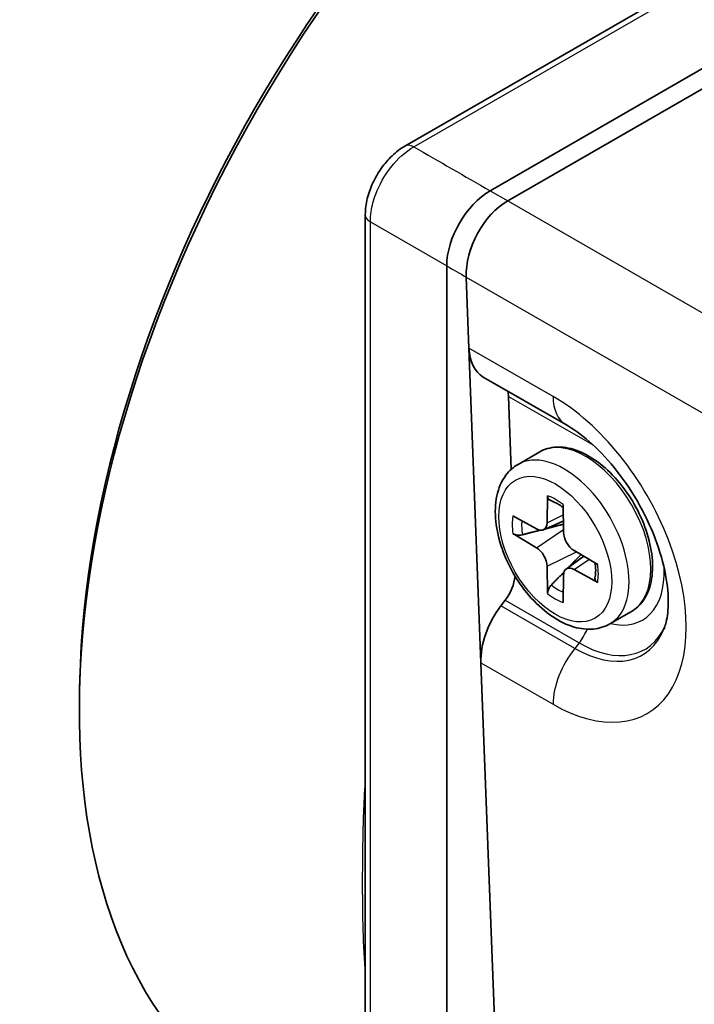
# Model space of a CAD drawing. Header units: millimetres. Extents: x 0 to 210, y 0 to 149.
# Tile 15 of 24: x 135.52 to 141.01, y 120.94 to 128.97. Entities that reach past the tile are written whole.
import ezdxf

# ---------------------------------------------------------------- set-up
doc = ezdxf.new("R2010")
doc.units = ezdxf.units.MM
doc.header["$LTSCALE"] = 0.5
doc.layers.add('Sichtbar (ISO)', color=7, linetype='Continuous', lineweight=35)
doc.layers.add('Sichtbar schmal (ISO)', color=7, linetype='Continuous', lineweight=25)

msp = doc.modelspace()

# ---------------------------------------------------------------- linework, layer by layer
at = {"layer": 'Sichtbar (ISO)'}
for p, q in [((148.1667, 133.4136), (138.6542, 127.9358)), ((148.8947, 133.0688), (139.3487, 127.5716)), ((139.4918, 127.489), (148.9671, 132.9455)), ((138.3315, 127.3771), (138.3315, 116.3595)), ((138.9952, 126.9592), (138.9952, 117.569)), ((139.1541, 126.8675), (139.1541, 126.868)), ((139.176, 126.29), (139.1541, 126.8675)), ((139.2733, 123.7257), (139.176, 126.29)), ((139.2913, 126.0539), (139.9657, 125.6655)), ((139.5206, 125.3016), (139.4981, 125.8961)), ((139.5758, 125.3419), (139.7526, 125.4437)), ((139.8163, 125.0868), (139.813, 124.8666)), ((139.9458, 124.7902), (139.9424, 125.0142)), ((139.7261, 124.8162), (139.5341, 124.923)), ((139.783, 124.809), (139.9444, 124.8802)), ((139.5341, 124.7772), (139.7261, 124.6627)), ((140.2247, 124.5253), (140.0326, 124.6398)), ((139.968, 124.489), (140.1109, 124.5931)), ((139.813, 124.5123), (139.8163, 124.2883)), ((140.0326, 124.4862), (140.2247, 124.3795)), ((139.9424, 124.2157), (139.9458, 124.4358)), ((139.4363, 124.1894), (139.4708, 124.2339)), ((140.3244, 124.042), (140.5011, 124.1438)), ((139.4897, 118.0189), (139.2733, 123.7257)), ((136.0053, 123.5775), (136.0034, 123.4973))]:
    msp.add_line(p, q, dxfattribs=at)
for centre, major_axis, ratio, start_param, end_param in [((140.975, 126.205), (-3.5099, -6.0951), 0.578093, 3.160146, 6.264632), ((140.9044, 126.2457), (-3.4587, -6.0062), 0.578093, 3.955925, 5.468853), ((139.3487, 127.1628), (-0.2495, -0.4333), 0.578093, 3.925057, 5.495853), ((139.5077, 127.0711), (-0.2318, -0.4433), 0.60327, 3.900469, 5.470262), ((139.5077, 127.0716), (0.2321, 0.4429), 0.603302, 0.759951, 2.330747), ((139.5296, 126.4936), (-0.2318, -0.4433), 0.60327, 5.471265, 6.258597), ((139.3213, 125.7943), (-0.1159, -0.2217), 0.60327, 2.329672, 2.543368), ((139.7246, 124.9193), (0.0624, -0.1083), 0.578093, 5.517174, 7.053064), ((140.0342, 124.741), (-0.0624, 0.1083), 0.578093, 0.804785, 2.340675), ((139.7246, 124.5614), (0.0624, -0.1083), 0.578093, 0.804785, 2.340675), ((140.0342, 124.3831), (-0.0624, 0.1083), 0.578093, 5.517174, 7.053064), ((139.3755, 124.364), (0.1159, 0.2217), 0.60327, 4.424068, 5.313014), ((139.6268, 123.9293), (0.2318, 0.4433), 0.60327, 1.282475, 2.329672)]:
    msp.add_ellipse(centre, major_axis=major_axis, ratio=ratio, start_param=start_param, end_param=end_param, dxfattribs=at)
for points, knots in [([(138.6542, 127.9358), (138.6167, 127.9142), (138.5817, 127.8873), (138.5173, 127.8261), (138.4877, 127.7916), (138.4349, 127.7169), (138.412, 127.6772), (138.3736, 127.5941), (138.3584, 127.5514), (138.3374, 127.4646), (138.3315, 127.4204), (138.3315, 127.3771)], [0, 0, 0, 0, 0.0218814, 0.0218814, 0.0437628, 0.0437628, 0.0656442, 0.0656442, 0.0875257, 0.0875257, 0.1094071, 0.1094071, 0.1094071, 0.1094071]), ([(139.9657, 125.6655), (140.0245, 125.6316), (140.0891, 125.5858), (140.2231, 125.4692), (140.2927, 125.3974), (140.4269, 125.2331), (140.4912, 125.1399), (140.6052, 124.9431), (140.6546, 124.8393), (140.732, 124.6355), (140.7602, 124.5354), (140.7944, 124.3537), (140.8012, 124.2716), (140.7985, 124.136), (140.7899, 124.0815), (140.7746, 124.0263), (140.77, 124.0132), (140.7655, 124.0021)], [0, 0, 0, 0, 0.248989, 0.248989, 0.510962, 0.510962, 0.783137, 0.783137, 1.059055, 1.059055, 1.331354, 1.331354, 1.593045, 1.593045, 1.841188, 1.841188, 1.93673, 1.93673, 1.93673, 1.93673]), ([(139.7526, 125.4437), (139.7928, 125.4669), (139.8388, 125.4799), (139.9384, 125.4854), (139.9924, 125.4767), (140.105, 125.4377), (140.1639, 125.4058), (140.2784, 125.3225), (140.3341, 125.2707), (140.4361, 125.1532), (140.4826, 125.0875), (140.562, 124.9488), (140.5951, 124.8757), (140.6446, 124.729), (140.661, 124.6554), (140.675, 124.5142), (140.6725, 124.4467), (140.6475, 124.3253), (140.6251, 124.2711), (140.5676, 124.1925), (140.5367, 124.1643), (140.5011, 124.1438)], [5.499721, 5.499721, 5.499721, 5.499721, 5.78345, 5.78345, 6.086683, 6.086683, 6.413901, 6.413901, 6.745156, 6.745156, 7.074619, 7.074619, 7.403236, 7.403236, 7.732736, 7.732736, 8.064008, 8.064008, 8.39083, 8.39083, 8.641314, 8.641314, 8.641314, 8.641314]), ([(140.3244, 124.042), (140.2836, 124.0185), (140.2376, 124.0045), (140.1388, 123.995), (140.0858, 124.0012), (139.9732, 124.0336), (139.9136, 124.0628), (139.7965, 124.1414), (139.7391, 124.1919), (139.6341, 124.3074), (139.5865, 124.3722), (139.5049, 124.5098), (139.4709, 124.5826), (139.4195, 124.7299), (139.4022, 124.8045), (139.3871, 124.9494), (139.3894, 125.0198), (139.4166, 125.1476), (139.4408, 125.2057), (139.5041, 125.2897), (139.5375, 125.3198), (139.5758, 125.3419)], [2.358128, 2.358128, 2.358128, 2.358128, 2.615403, 2.615403, 2.897265, 2.897265, 3.224175, 3.224175, 3.567003, 3.567003, 3.907164, 3.907164, 4.245294, 4.245294, 4.585002, 4.585002, 4.927854, 4.927854, 5.258243, 5.258243, 5.499721, 5.499721, 5.499721, 5.499721]), ([(139.8379, 125.0489), (139.836, 125.0495), (139.8343, 125.0503), (139.8277, 125.0541), (139.8231, 125.0594), (139.8177, 125.0708), (139.8162, 125.0791), (139.8163, 125.0868)], [0.05419747, 0.05419747, 0.05419747, 0.05419747, 0.05595717, 0.05595717, 0.06156138, 0.06156138, 0.06725817, 0.06725817, 0.06725817, 0.06725817]), ([(139.8379, 125.0489), (139.845, 125.0465), (139.8524, 125.0436), (139.8674, 125.0371), (139.875, 125.0334), (139.8906, 125.0252), (139.8984, 125.0207), (139.9143, 125.0109), (139.9224, 125.0055), (139.9345, 124.9968), (139.9387, 124.9938), (139.9428, 124.9906)], [6.0812403, 6.0812403, 6.0812403, 6.0812403, 6.1614048, 6.1614048, 6.2415693, 6.2415693, 6.3217338, 6.3217338, 6.4018983, 6.4018983, 6.4429324, 6.4429324, 6.4429324, 6.4429324]), ([(139.6114, 124.7684), (139.604, 124.7665), (139.5954, 124.7653), (139.5786, 124.7646), (139.5676, 124.7656), (139.5502, 124.7695), (139.5408, 124.7732), (139.5341, 124.7772)], [0.05146374, 0.05146374, 0.05146374, 0.05146374, 0.05595717, 0.05595717, 0.06156138, 0.06156138, 0.06725817, 0.06725817, 0.06725817, 0.06725817]), ([(140.2046, 124.5373), (140.2052, 124.5321), (140.2058, 124.5269), (140.2073, 124.512), (140.2079, 124.5023), (140.2085, 124.4836), (140.2085, 124.4745), (140.2078, 124.4569), (140.2072, 124.4484), (140.2054, 124.4321), (140.2042, 124.4243), (140.2027, 124.4169)], [1.4107536, 1.4107536, 1.4107536, 1.4107536, 1.4520953, 1.4520953, 1.5322487, 1.5322487, 1.6124021, 1.6124021, 1.6925555, 1.6925555, 1.7727088, 1.7727088, 1.7727088, 1.7727088]), ([(140.2247, 124.3795), (140.218, 124.3832), (140.2116, 124.3886), (140.2044, 124.3989), (140.2022, 124.4056), (140.2022, 124.4131), (140.2024, 124.4149), (140.2027, 124.4169)], [0.02255835, 0.02255835, 0.02255835, 0.02255835, 0.02825515, 0.02825515, 0.03385935, 0.03385935, 0.03557914, 0.03557914, 0.03557914, 0.03557914]), ([(139.8163, 124.2883), (139.8162, 124.2961), (139.8177, 124.3062), (139.8231, 124.3232), (139.8277, 124.3332), (139.8367, 124.3474), (139.842, 124.3542), (139.8474, 124.3597)], [0.02255835, 0.02255835, 0.02255835, 0.02255835, 0.02825515, 0.02825515, 0.03385935, 0.03385935, 0.03835278, 0.03835278, 0.03835278, 0.03835278])]:
    msp.add_open_spline(points, degree=3, knots=knots, dxfattribs=at)
for points, weights in [([(139.802, 124.8173), (139.8814, 124.8377), (139.9448, 124.854)], [1.03798604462, 1.04504029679, 1.03898130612]), ([(139.6114, 124.7684), (139.6903, 124.7887), (139.7564, 124.8057)], [1.00901411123, 1.02491963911, 1.03310436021]), ([(140.089, 124.6061), (140.0447, 124.5609), (139.9896, 124.5048)], [1.03889042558, 1.04485033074, 1.03852130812]), ([(139.9508, 124.4652), (139.9036, 124.417), (139.8474, 124.3597)], [1.03286765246, 1.02469118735, 1.00901411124])]:
    msp.add_rational_spline(points, weights, degree=2, dxfattribs=at)
at = {"layer": 'Sichtbar schmal (ISO)'}
for p, q in [((138.7263, 127.93), (148.2388, 133.4078)), ((139.3487, 127.5716), (139.4918, 127.489)), ((139.4918, 127.489), (147.4423, 122.9107)), ((138.3727, 116.3001), (138.3727, 127.3176)), ((138.3727, 127.3176), (138.9952, 126.9592)), ((139.1541, 126.8675), (147.0915, 122.2967)), ((139.8617, 125.8952), (139.176, 126.29)), ((139.4981, 125.8961), (140.1622, 125.5136)), ((139.813, 124.8666), (139.9437, 124.9296)), ((139.7261, 124.6627), (139.9455, 124.8108)), ((139.813, 124.5123), (140.052, 124.6282)), ((140.0326, 124.4862), (140.1531, 124.568)), ((139.4708, 124.2339), (140.0738, 123.8867)), ((140.0385, 123.8427), (139.4363, 124.1894)), ((140.0738, 123.8867), (140.0385, 123.8427)), ((139.2733, 123.7257), (139.8617, 123.3869))]:
    msp.add_line(p, q, dxfattribs=at)
for centre, major_axis, ratio, start_param, end_param in [((138.7291, 127.8058), (-0.0749, 0.13), 0.578093, 5.525901, 6.283185), ((138.4815, 127.3771), (-0.15, 0), 0.575862, 0, 0.759218), ((140.2152, 126.0988), (-0.2495, -0.4333), 0.578093, 5.495853, 6.283185), ((139.8617, 124.641), (0.7655, -1.3294), 0.578093, 5.499721, 8.641314), ((140.1269, 124.7937), (-0.3743, 0.6499), 0.578093, 3.141593, 6.283185), ((139.9854, 125.4118), (-0.1248, -0.2166), 0.578093, 2.354261, 2.396773), ((140.1622, 124.8141), (0.427, -0.7415), 0.578093, 2.311782, 2.358128), ((139.9501, 124.6919), (0.3743, -0.6499), 0.578093, 0, 3.141593), ((139.8794, 124.6512), (-0.2477, 0.4302), 0.578093, 5.319107, 5.680335), ((139.8794, 124.6512), (0.2477, -0.4302), 0.578093, 3.748311, 4.109538), ((139.9087, 124.6681), (-0.2142, 0.372), 0.578093, 0.671527, 0.990746), ((139.8794, 124.6512), (-0.2477, 0.4302), 0.578093, 3.748311, 4.109538), ((140.1622, 124.8141), (0.427, -0.7415), 0.578093, 5.780961, 7.112996), ((139.9087, 124.6681), (-0.2142, 0.372), 0.578093, 2.154714, 2.47355), ((139.8794, 124.6512), (0.2477, -0.4302), 0.578093, 5.319107, 5.680335), ((140.0385, 124.7428), (0.5495, -0.9541), 0.578093, 5.499721, 6.704584), ((140.0738, 124.7632), (0.535, -0.9291), 0.578093, 5.499721, 6.670053), ((139.9854, 124.0128), (0.1248, 0.2166), 0.578093, 4.448656, 4.971798), ((140.2152, 123.5905), (-0.2495, -0.4333), 0.578093, 4.448656, 5.495853)]:
    msp.add_ellipse(centre, major_axis=major_axis, ratio=ratio, start_param=start_param, end_param=end_param, dxfattribs=at)
msp.add_ellipse((139.8794, 124.6512), major_axis=(0.3244, -0.5633), ratio=0.578093, dxfattribs=at)
for points, knots in [([(138.3727, 127.3176), (138.3726, 127.3443), (138.3747, 127.3726), (138.3861, 127.4481), (138.3989, 127.4961), (138.4458, 127.6208), (138.4879, 127.6961), (138.5948, 127.8339), (138.6604, 127.8926), (138.7263, 127.93)], [-0.1094071, -0.1094071, -0.1094071, -0.1094071, -0.0957312, -0.0957312, -0.0738498, -0.0738498, -0.0388395, -0.0388395, 0, 0, 0, 0]), ([(138.3313, 122.7833), (138.3187, 122.6157), (138.3133, 122.4493), (138.3057, 122.0277), (138.3058, 121.7804), (138.3151, 121.4231), (138.3208, 121.3026), (138.3315, 121.184)], [-0.4875724, -0.4875724, -0.4875724, -0.4875724, -0.3721873, -0.3721873, -0.1875362, -0.1875362, -0.0894391, -0.0894391, -0.0894391, -0.0894391])]:
    msp.add_open_spline(points, degree=3, knots=knots, dxfattribs=at)
for points in [[(138.7263, 127.93), (138.9338, 127.8105), (139.1412, 127.6911), (139.3487, 127.5716)], [(138.9952, 126.9592), (139.0482, 126.9288), (139.1011, 126.8984), (139.1541, 126.868)]]:
    msp.add_open_spline(points, degree=3, dxfattribs=at)

doc.saveas('drawing.dxf')
